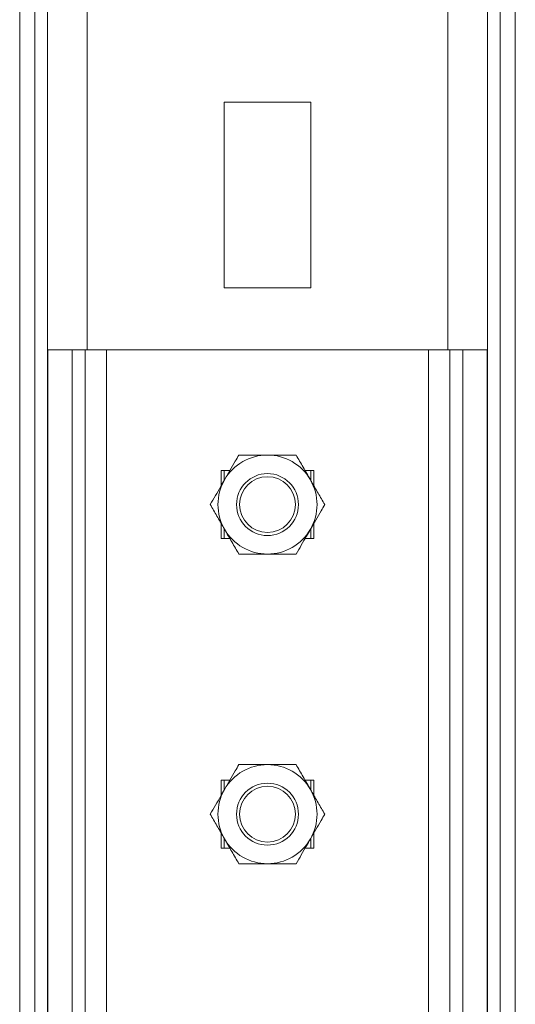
# Model space of a CAD drawing. Header units: millimetres. Extents: x 299 to 1025, y 4 to 1359.
# Tile 25 of 48: x 625 to 705, y 848 to 1007. Entities that reach past the tile are written whole.
import ezdxf

# ---------------------------------------------------------------- set-up
doc = ezdxf.new("R2010")
doc.units = ezdxf.units.MM

msp = doc.modelspace()

# ---------------------------------------------------------------- linework, layer by layer
at = {"color": 7, "linetype": 'Continuous', "lineweight": 15}
for p, q in [((700.22, 754.08), (700.22, 1254.08)), ((702.27, 754.08), (702.27, 1254.08)), ((704.73, 754.08), (704.73, 1254.08)), ((624.73, 754.08), (624.73, 1034.08)), ((657.73, 994.08), (657.73, 964.08)), ((671.73, 994.08), (657.73, 994.08)), ((671.73, 964.08), (671.73, 994.08)), ((657.73, 964.08), (671.73, 964.08)), ((629.25, 954.08), (629.25, 754.08)), ((629.25, 954.08), (633.19, 954.08)), ((633.19, 954.08), (633.19, 754.08)), ((635.29, 954.08), (633.19, 954.08)), ((635.29, 954.08), (635.29, 754.08)), ((638.73, 954.08), (635.29, 954.08)), ((638.73, 954.08), (638.73, 754.08)), ((690.73, 954.08), (638.73, 954.08)), ((690.73, 754.08), (690.73, 954.08)), ((694.18, 954.08), (690.73, 954.08)), ((694.18, 754.08), (694.18, 954.08)), ((696.27, 954.08), (694.18, 954.08)), ((700.21, 954.08), (696.27, 954.08)), ((696.27, 754.08), (696.27, 954.08)), ((700.21, 754.08), (700.21, 954.08)), ((658.67, 934.58), (657.23, 934.58)), ((657.23, 934.58), (657.23, 932.09)), ((657.73, 934.58), (657.73, 932.95)), ((672.23, 934.58), (670.79, 934.58)), ((671.73, 932.95), (671.73, 934.58)), ((672.23, 932.09), (672.23, 934.58)), ((657.23, 926.07), (657.23, 923.58)), ((672.23, 923.58), (672.23, 926.07)), ((657.73, 925.2), (657.73, 923.58)), ((671.73, 923.58), (671.73, 925.2)), ((657.23, 923.58), (658.67, 923.58)), ((670.79, 923.58), (672.23, 923.58)), ((658.67, 884.58), (657.23, 884.58)), ((657.23, 884.58), (657.23, 882.09)), ((657.73, 884.58), (657.73, 882.95)), ((672.23, 884.58), (670.79, 884.58)), ((671.73, 882.95), (671.73, 884.58)), ((672.23, 882.09), (672.23, 884.58)), ((657.23, 876.07), (657.23, 873.58)), ((657.73, 875.2), (657.73, 873.58)), ((671.73, 873.58), (671.73, 875.2)), ((672.23, 873.58), (672.23, 876.07)), ((657.23, 873.58), (658.67, 873.58)), ((670.79, 873.58), (672.23, 873.58))]:
    msp.add_line(p, q, dxfattribs=at)
at = {"color": 8, "linetype": 'Continuous', "lineweight": 15}
for p, q in [((693.82, 954.08), (693.82, 1218.58)), ((627.19, 754.08), (627.19, 1034.08)), ((629.24, 754.08), (629.24, 1034.08)), ((635.64, 954.08), (635.64, 1034.08))]:
    msp.add_line(p, q, dxfattribs=at)
at = {"color": 7, "linetype": 'Continuous', "lineweight": 15}
for centre, radius in [((664.73, 929.08), 5), ((664.73, 929.08), 4.5), ((664.73, 879.08), 5), ((664.73, 879.08), 4.5)]:
    msp.add_circle(centre, radius, dxfattribs=at)
for centre, start, end in [((664.73, 929.08), 90, 150), ((664.73, 929.08), 30, 90), ((664.73, 929.08), 150, 210), ((664.73, 929.08), 330, 30), ((664.73, 929.08), 210, 270), ((664.73, 929.08), 270, 330), ((664.73, 879.08), 90, 150), ((664.73, 879.08), 30, 90), ((664.73, 879.08), 150, 210), ((664.73, 879.08), 330, 30), ((664.73, 879.08), 210, 270), ((664.73, 879.08), 270, 330)]:
    msp.add_arc(centre, 8, start, end, dxfattribs=at)
for points, knots in [([(660.11, 937.08), (659.92, 936.74), (659.17, 935.44), (658.38, 934.08), (657.8, 933.08)], [0, 0, 0, 0, 0.2575509, 1, 1, 1, 1]), ([(660.11, 937.08), (660.86, 937.08), (662.38, 937.08), (663.94, 937.08), (664.73, 937.08)], [0, 0, 0, 0, 0.495459, 1, 1, 1, 1]), ([(664.73, 937.08), (664.84, 937.08), (665.67, 937.08), (667.23, 937.08), (668.64, 937.08), (669.35, 937.08)], [0, 0, 0, 0, 0.070087, 0.530784, 1, 1, 1, 1]), ([(669.35, 937.08), (669.73, 936.43), (670.48, 935.12), (671.27, 933.76), (671.66, 933.08)], [0, 0, 0, 0, 0.495457, 1, 1, 1, 1]), ([(657.8, 933.08), (657.59, 932.71), (656.81, 931.36), (656.05, 930.04), (655.49, 929.08)], [0, 0, 0, 0, 0.268635, 1, 1, 1, 1]), ([(671.66, 933.08), (671.72, 932.98), (672.13, 932.26), (672.91, 930.91), (673.61, 929.69), (673.97, 929.08)], [0, 0, 0, 0, 0.070086, 0.530782, 1, 1, 1, 1]), ([(657.8, 925.08), (657.75, 925.17), (657.33, 925.89), (656.55, 927.24), (655.85, 928.46), (655.49, 929.08)], [0, 0, 0, 0, 0.070086, 0.530783, 1, 1, 1, 1]), ([(673.97, 929.08), (673.78, 928.74), (673.02, 927.44), (672.24, 926.08), (671.66, 925.08)], [0, 0, 0, 0, 0.2575509, 1, 1, 1, 1]), ([(660.11, 921.08), (659.74, 921.73), (658.98, 923.04), (658.2, 924.39), (657.8, 925.08)], [0, 0, 0, 0, 0.4954574, 1, 1, 1, 1]), ([(671.66, 925.08), (671.45, 924.71), (670.67, 923.36), (669.91, 922.04), (669.35, 921.08)], [0, 0, 0, 0, 0.268634, 1, 1, 1, 1]), ([(664.73, 921.08), (664.62, 921.08), (663.79, 921.08), (662.23, 921.08), (660.82, 921.08), (660.11, 921.08)], [0, 0, 0, 0, 0.070087, 0.530782, 1, 1, 1, 1]), ([(669.35, 921.08), (668.6, 921.08), (667.09, 921.08), (665.52, 921.08), (664.73, 921.08)], [0, 0, 0, 0, 0.495458, 1, 1, 1, 1]), ([(660.11, 887.08), (659.92, 886.74), (659.17, 885.44), (658.38, 884.08), (657.8, 883.08)], [0, 0, 0, 0, 0.2575509, 1, 1, 1, 1]), ([(660.11, 887.08), (660.86, 887.08), (662.38, 887.08), (663.94, 887.08), (664.73, 887.08)], [0, 0, 0, 0, 0.495459, 1, 1, 1, 1]), ([(664.73, 887.08), (664.84, 887.08), (665.67, 887.08), (667.23, 887.08), (668.64, 887.08), (669.35, 887.08)], [0, 0, 0, 0, 0.070087, 0.530784, 1, 1, 1, 1]), ([(669.35, 887.08), (669.73, 886.43), (670.48, 885.12), (671.27, 883.76), (671.66, 883.08)], [0, 0, 0, 0, 0.49546, 1, 1, 1, 1]), ([(657.8, 883.08), (657.59, 882.71), (656.81, 881.36), (656.05, 880.04), (655.49, 879.08)], [0, 0, 0, 0, 0.268635, 1, 1, 1, 1]), ([(671.66, 883.08), (671.72, 882.98), (672.13, 882.26), (672.91, 880.91), (673.61, 879.69), (673.97, 879.08)], [0, 0, 0, 0, 0.070086, 0.530782, 1, 1, 1, 1]), ([(657.8, 875.08), (657.75, 875.17), (657.33, 875.89), (656.55, 877.24), (655.85, 878.46), (655.49, 879.08)], [0, 0, 0, 0, 0.070086, 0.53078, 1, 1, 1, 1]), ([(673.97, 879.08), (673.78, 878.74), (673.02, 877.44), (672.24, 876.08), (671.66, 875.08)], [0, 0, 0, 0, 0.2575509, 1, 1, 1, 1]), ([(660.11, 871.08), (659.74, 871.73), (658.98, 873.04), (658.2, 874.39), (657.8, 875.08)], [0, 0, 0, 0, 0.4954574, 1, 1, 1, 1]), ([(671.66, 875.08), (671.45, 874.71), (670.67, 873.36), (669.91, 872.04), (669.35, 871.08)], [0, 0, 0, 0, 0.268634, 1, 1, 1, 1]), ([(664.73, 871.08), (664.62, 871.08), (663.79, 871.08), (662.23, 871.08), (660.82, 871.08), (660.11, 871.08)], [0, 0, 0, 0, 0.070087, 0.530782, 1, 1, 1, 1]), ([(669.35, 871.08), (668.6, 871.08), (667.09, 871.08), (665.52, 871.08), (664.73, 871.08)], [0, 0, 0, 0, 0.495458, 1, 1, 1, 1])]:
    msp.add_open_spline(points, degree=3, knots=knots, dxfattribs=at)

doc.saveas('drawing.dxf')
